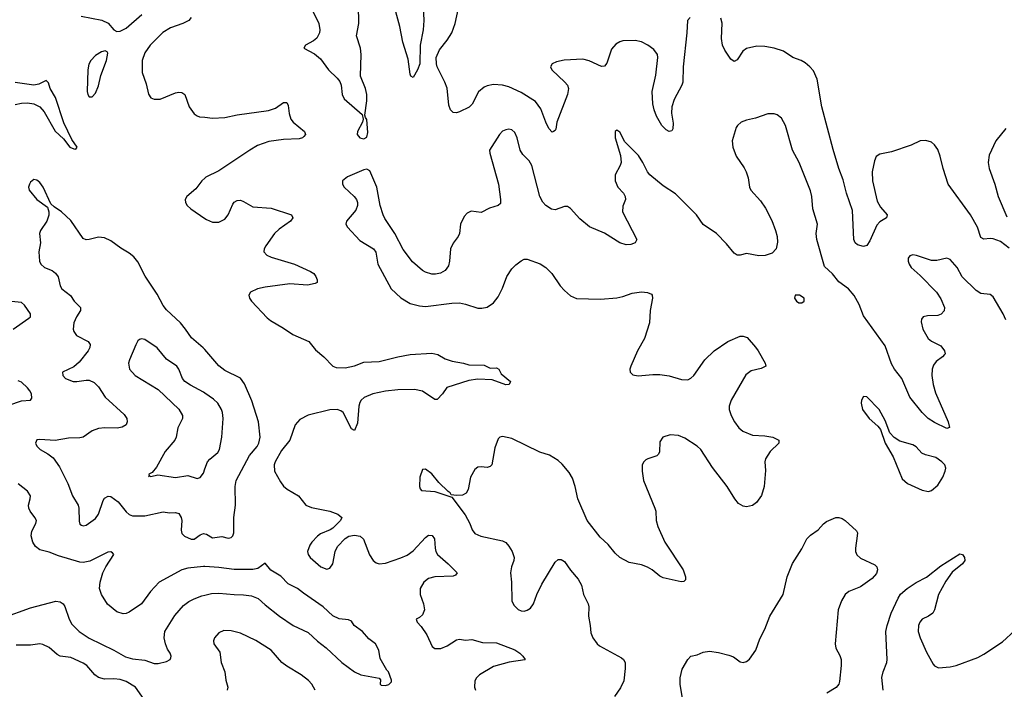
# Model space of a CAD drawing. Header units: inches. Extents: x 990586 to 1117858, y 769490 to 892071.
# Tile 122 of 248: x 1058799 to 1065182, y 834576 to 838915. Entities that reach past the tile are written whole.
import ezdxf

# ---------------------------------------------------------------- set-up
doc = ezdxf.new("R2010")
doc.units = ezdxf.units.IN
doc.header["$MEASUREMENT"] = 0
doc.layers.add('B0853', color=7, linetype='Continuous')
doc.layers.add('B0863', color=7, linetype='Continuous')

msp = doc.modelspace()

# ---------------------------------------------------------------- linework, layer by layer
at = {"layer": 'B0853', "color": 6}
for points, elevation in [([(1059196.8, 838936.8), (1059332.4, 838912.4), (1059372.8, 838892.8), (1059410, 838849.1), (1059430, 838838.2), (1059450, 838841.2), (1059490, 838860.5), (1059591.6, 838948.4)], 2500), ([(1059911.5, 838930), (1059895.8, 838910), (1059855.9, 838890), (1059776.9, 838863.1), (1059727.5, 838832.5), (1059644.3, 838750), (1059610, 838700.6), (1059593.9, 838650), (1059592.3, 838572.3), (1059619.4, 838499.4), (1059633.3, 838433.3), (1059650, 838408.9), (1059670, 838400.4), (1059710, 838399.9), (1059810, 838441), (1059830, 838445.7), (1059850, 838444), (1059869.7, 838429.7), (1059897.1, 838350), (1059930, 838305.8), (1059950, 838291.1), (1059965.8, 838285.8), (1060000, 838282.5)], 2500), ([(1058770, 838365.4), (1058810, 838374.2), (1058850, 838375.5), (1058890, 838370.4), (1058930.6, 838350.6), (1058957.7, 838317.7), (1059030, 838192.2), (1059082.6, 838142.6), (1059123.7, 838090), (1059150, 838077.3), (1059163.5, 838076.5), (1059171.5, 838090), (1059137.9, 838137.9), (1059086.5, 838246.5), (1059032.1, 838410), (1058997.8, 838470), (1058985.6, 838505.6), (1058970, 838520.1), (1058922.6, 838497.4), (1058890, 838491.6), (1058770, 838507.8)], 2400), ([(1060000, 836777.4), (1059989.6, 836789.6), (1059912.7, 836852.7), (1059875.2, 836910), (1059840.8, 836950), (1059750, 837034.7), (1059730, 837062.6), (1059690, 837137.2), (1059612.8, 837252.8), (1059565.6, 837345.6), (1059538.8, 837378.8), (1059510, 837402.7), (1059455, 837435), (1059390, 837481.9), (1059350, 837501.7), (1059310, 837506.5), (1059250, 837489.9), (1059230, 837488.7), (1059210, 837498), (1059130, 837613.9), (1059070, 837670.6), (1059022, 837702), (1059001.1, 837721.1), (1058951.5, 837830), (1058930, 837859.5), (1058910, 837875.6), (1058890, 837878.5), (1058870, 837862), (1058864, 837850), (1058857.3, 837830), (1058861.2, 837810), (1058910, 837749.1), (1058979.5, 837699.5), (1058988.9, 837668.9), (1058987.8, 837647.8), (1058975, 837610), (1058933.9, 837550), (1058928, 837530), (1058933.9, 837470), (1058922.9, 837410), (1058927.2, 837350), (1058937.4, 837330), (1058959.2, 837310), (1059010, 837289.5), (1059032.2, 837272.2), (1059047.8, 837247.8), (1059062.6, 837190), (1059072.4, 837170), (1059128, 837128), (1059153, 837090), (1059194.4, 837050), (1059192.8, 837030), (1059167.9, 836990), (1059150.4, 836950), (1059146.2, 836910), (1059150, 836893.8), (1059168.4, 836868.4), (1059242.7, 836830), (1059256.5, 836810), (1059254.4, 836790), (1059243.9, 836770), (1059184.1, 836695.9), (1059150, 836666.3), (1059077.3, 836630), (1059078.6, 836610), (1059097.1, 836590), (1059146.7, 836570), (1059170, 836569.8), (1059230, 836580.1), (1059250, 836578.6), (1059283.1, 836563.1), (1059310, 836536.9), (1059354.3, 836470), (1059476.8, 836356.8), (1059493.7, 836330), (1059496.8, 836310), (1059488.6, 836290), (1059464.5, 836275.5), (1059430.9, 836269.1), (1059351.3, 836271.3), (1059310, 836265.5), (1059269.6, 836250.4), (1059210, 836210.2), (1059190, 836204.7), (1059116.6, 836203.4), (1059030, 836187.5), (1058930, 836195.2), (1058910, 836192.8), (1058901.8, 836170), (1058910, 836151.5), (1058932.1, 836130), (1058981.3, 836101.3), (1059015.3, 836075.3), (1059058, 836018), (1059111.9, 835910), (1059140.6, 835830), (1059179.1, 835770), (1059183.6, 835750), (1059184.9, 835664.9), (1059190, 835646.8), (1059199.6, 835639.6), (1059210, 835634.2), (1059230, 835639.2), (1059290, 835682), (1059310.7, 835710), (1059340.7, 835799.3), (1059350, 835814.1), (1059373.1, 835826.9), (1059390, 835824.7), (1059437.5, 835790), (1059490, 835725.8), (1059510, 835708.3), (1059530, 835700.7), (1059610, 835699.5), (1059730, 835725.6), (1059770, 835719.6), (1059810, 835721), (1059830, 835715.1), (1059845.2, 835690), (1059849.8, 835670), (1059846.4, 835606.4), (1059850, 835585.8), (1059867.6, 835567.6), (1059910, 835549.3), (1059930, 835548.5), (1059970, 835577.8), (1059990, 835585.3), (1060000, 835583.1)], 2500), ([(1060000, 837888.4), (1059979.7, 837870), (1059941.2, 837818.8), (1059882.3, 837770), (1059872.7, 837750), (1059874.1, 837730), (1059885.5, 837710), (1059908.4, 837690), (1060000, 837626.3)], 2500), ([(1058756.6, 836910), (1058859.3, 836980.7), (1058868.9, 836990), (1058869.6, 837010), (1058830, 837065.9), (1058810, 837081.4), (1058724.9, 837090)], 2400), ([(1060000, 836495.2), (1059990, 836502.3), (1059906, 836546), (1059870.3, 836570.3), (1059854.6, 836590), (1059830.9, 836650), (1059817.3, 836670), (1059750, 836715.4), (1059690, 836788.1), (1059610, 836841.7), (1059590, 836847.8), (1059576.7, 836843.3), (1059565.7, 836834.3), (1059551.2, 836808.8), (1059510.1, 836710), (1059504.8, 836690), (1059512.2, 836650), (1059548.4, 836608.4), (1059697.6, 836517.6), (1059830.3, 836390.3), (1059853.7, 836350), (1059853.7, 836330), (1059823.9, 836270), (1059813.8, 836210), (1059805.6, 836190), (1059742, 836118), (1059685.4, 836014.6), (1059658.7, 835981.3), (1059635.5, 835970), (1059638.8, 835961.2), (1059634, 835954), (1059641.2, 835958.8), (1059650, 835955.5), (1059695.1, 835964.9), (1059810, 835948.4), (1059890, 835961), (1059950, 835942.5), (1059970, 835948), (1059990, 835976.4), (1060000, 836004.3)], 2600), ([(1058730, 836417.4), (1058810, 836445.2), (1058870, 836449.2), (1058878.3, 836461.7), (1058876.2, 836490), (1058865.2, 836510), (1058850.3, 836530), (1058810, 836566.6), (1058790, 836574.4)], 2400), ([(1060000, 835371.7), (1059990, 835372.4), (1059890, 835360.6), (1059850, 835349.2), (1059703.3, 835270), (1059647.3, 835210), (1059589.6, 835130), (1059510, 835075.2), (1059490, 835066.4), (1059470, 835064.2), (1059430, 835078), (1059367.9, 835127.9), (1059329.9, 835189.9), (1059317.4, 835230), (1059321.2, 835270), (1059338.2, 835330), (1059357.4, 835370), (1059408.7, 835450), (1059400.3, 835460.3), (1059390, 835465.9), (1059370, 835464.6), (1059254.5, 835405.5), (1059210, 835397.1), (1059190, 835399.7), (1059050, 835441.3), (1058990, 835464.7), (1058930, 835479.4), (1058901.8, 835501.8), (1058884.8, 835530), (1058873.8, 835570), (1058879, 835601), (1058904.2, 835650), (1058907.9, 835670), (1058898.5, 835690), (1058866.9, 835730), (1058858.1, 835750), (1058857.3, 835770), (1058868.1, 835810), (1058868.8, 835830), (1058850, 835859.9), (1058790, 835908.1)], 2400), ([(1058690, 835039.9), (1058870, 835104.3), (1059032.6, 835147.4), (1059062.2, 835142.2), (1059081.4, 835130), (1059092.5, 835112.5), (1059119.6, 835030), (1059138.4, 834998.4), (1059183.8, 834950), (1059250, 834906.3), (1059410, 834830.2), (1059485.4, 834785.4), (1059530, 834773.9), (1059610, 834764.4), (1059670, 834743.5), (1059696.4, 834743.6), (1059750, 834756.6), (1059774.3, 834770), (1059779.4, 834780.6), (1059782.2, 834790), (1059774.4, 834810), (1059757.1, 834837.1), (1059743.6, 834870), (1059736.3, 834910), (1059739.5, 834950), (1059805, 835055), (1059861.2, 835118.8), (1059895.6, 835144.4), (1059930, 835162.9), (1059979.2, 835180.8), (1060000, 835185.9)], 2400), ([(1059662.9, 834430), (1059550, 834589.5), (1059490, 834626.2), (1059450, 834639.4), (1059410, 834644), (1059350, 834642.7), (1059310, 834653.5), (1059286.3, 834670), (1059234.2, 834730), (1059210, 834746), (1059130, 834781.2), (1059062.5, 834790), (1059042.1, 834802.1), (1058990, 834846.8), (1058950, 834866), (1058929.9, 834869.9), (1058870, 834861.6), (1058777.2, 834862.8)], 2500)]:
    msp.add_lwpolyline(points, dxfattribs=dict(at, elevation=elevation))
at = {"layer": 'B0853', "color": 6, "elevation": 2500}
msp.add_lwpolyline([(1059352.8, 838712.8), (1059330, 838705.9), (1059290, 838682.3), (1059259.5, 838650), (1059247.8, 838627.8), (1059240.4, 838590), (1059237.1, 838450), (1059240.6, 838430), (1059250, 838414.5), (1059270, 838415.1), (1059290, 838439.3), (1059310, 838487.1), (1059326.2, 838553.8), (1059361.9, 838650), (1059370, 838697.2), (1059366.8, 838706.8)], close=True, dxfattribs=at)
at = {"layer": 'B0863', "color": 6}
for points, elevation in [([(1061411.2, 839090), (1061419.3, 838910), (1061413.8, 838850), (1061395, 838750), (1061392.5, 838630), (1061377.1, 838590), (1061350, 838539.6), (1061335.1, 838550), (1061330, 838562), (1061318.1, 838658.1), (1061282.2, 838770), (1061262.8, 838870), (1061232, 838990)], 2500), ([(1060690, 838988.3), (1060738.5, 838890), (1060746, 838850), (1060743.3, 838830), (1060724.9, 838795.1), (1060703.1, 838776.9), (1060652.2, 838750), (1060642, 838730), (1060710, 838694), (1060750, 838661.2), (1060800.6, 838590), (1060856.9, 838536.9), (1060874, 838514), (1060883.1, 838490), (1060890.1, 838430), (1060903, 838403), (1061019.7, 838299.7), (1061025.8, 838270), (1061021.8, 838250), (1060988.4, 838190), (1060986.8, 838170), (1061004, 838150), (1061030, 838143), (1061050, 838153.7), (1061056.7, 838183.3), (1061050, 838269.2), (1061040.5, 838280.5), (1061036.3, 838296.3), (1061049.9, 838390), (1061050.3, 838430), (1061040.1, 838470), (1061009, 838550), (1061013.9, 838690), (1061007.9, 838730), (1060983.4, 838810), (1060998.8, 838890), (1060995.7, 839010)], 2600), ([(1063145.8, 838930), (1063127.8, 838910), (1063124.9, 838830), (1063101, 838610), (1063097.7, 838510), (1063092.4, 838490), (1063042.9, 838397.1), (1063025.8, 838350), (1063023.6, 838310), (1063034.7, 838245.3), (1063032.8, 838207.2), (1063026.1, 838193.9), (1063010, 838189.8), (1062990, 838201.1), (1062961.7, 838230), (1062928.1, 838290), (1062912.6, 838330), (1062903.6, 838370), (1062900.1, 838450), (1062924, 838556), (1062936.5, 838670), (1062933.2, 838690), (1062910, 838721.2), (1062872, 838750), (1062830, 838770.9), (1062790, 838780.4), (1062710, 838778.2), (1062690, 838771.9), (1062664.6, 838755.4), (1062636.5, 838723.5), (1062606, 838634), (1062590, 838614.5), (1062570, 838612.6), (1062490, 838649), (1062450, 838658.1), (1062327.8, 838652.2), (1062278.3, 838641.7), (1062251.9, 838630), (1062241, 838610), (1062247.8, 838590), (1062333.6, 838510), (1062349.8, 838490), (1062357.9, 838470), (1062351.2, 838430), (1062280.8, 838250), (1062273.7, 838206.3), (1062270, 838196.2), (1062260.7, 838190), (1062250, 838187.1), (1062230, 838209.8), (1062209.3, 838250), (1062177.6, 838337.6), (1062143.9, 838383.9), (1062050, 838443.2), (1061970, 838480.4), (1061930, 838491.6), (1061870, 838495.1), (1061830, 838487.3), (1061810, 838478.6), (1061772.7, 838447.3), (1061732.4, 838367.6), (1061712.6, 838347.4), (1061650, 838317.5), (1061630, 838311.7), (1061610, 838313.9), (1061591.9, 838331.9), (1061580.1, 838360.1), (1061570, 838472.2), (1061556.2, 838510), (1061506.6, 838610), (1061500.4, 838630), (1061499.1, 838670), (1061519.6, 838720.4), (1061570, 838781.7), (1061600.4, 838830), (1061622.8, 838890), (1061644.3, 838990)], 2500), ([(1065214.3, 837434.3), (1065157, 837477), (1065110, 837495.4), (1065090, 837498), (1065050, 837493.5), (1065030, 837502.6), (1065009.2, 837570), (1064963.5, 837650), (1064818.2, 837850), (1064785.3, 837950), (1064766.9, 838030), (1064750, 838074.2), (1064730, 838104.3), (1064710, 838121.8), (1064672.9, 838132.9), (1064635.9, 838130), (1064578.2, 838101.8), (1064450, 838059.3), (1064375.9, 838044.1), (1064350.9, 838029.1), (1064339.4, 838000.6), (1064325.4, 837930), (1064326.8, 837870), (1064358.1, 837738.1), (1064380, 837700), (1064422.3, 837650), (1064421.1, 837638.9), (1064419.1, 837630), (1064374.1, 837605.9), (1064355.4, 837584.6), (1064310, 837482.8), (1064290, 837451.9), (1064270, 837444.5), (1064230, 837456.7), (1064215.5, 837470), (1064205.8, 837490), (1064198, 837678), (1064158, 837790), (1064137.4, 837877.4), (1064108.7, 837950), (1064073.2, 838073.2), (1063999.9, 838350), (1063968.2, 838530), (1063944.4, 838584.4), (1063922.1, 838610), (1063890, 838635.4), (1063864.9, 838650), (1063810, 838670.7), (1063750.5, 838710.5), (1063690, 838729.6), (1063630, 838741.8), (1063577, 838743), (1063511.1, 838728.9), (1063488, 838710), (1063450, 838654), (1063430, 838645), (1063410, 838658.6), (1063370, 838717.5), (1063354.3, 838750), (1063347.8, 838792.2), (1063352.1, 838892.1), (1063343.8, 838923.8)], 2500), ([(1060000, 838282.5), (1060050, 838277.6), (1060130, 838281.8), (1060210, 838299.2), (1060412.6, 838327.4), (1060457.8, 838342.2), (1060510, 838379.2), (1060530, 838378.9), (1060538.8, 838358.8), (1060546.5, 838306.5), (1060557.3, 838270), (1060571.4, 838250), (1060646.4, 838190), (1060651.2, 838170), (1060641.8, 838158.2), (1060632.7, 838150), (1060610, 838143.4), (1060510, 838139.7), (1060414.1, 838125.9), (1060341, 838099), (1060290.2, 838069.8), (1060090, 837934.9), (1060006.1, 837893.9), (1060000, 837888.4)], 2500), ([(1065191.7, 836970), (1065174.5, 837010), (1065110, 837118.1), (1065090, 837134.6), (1065030, 837140.1), (1064999.3, 837159.3), (1064909.6, 837249.6), (1064875.4, 837310), (1064830, 837361.8), (1064810, 837370.4), (1064745.2, 837354.8), (1064710, 837353.6), (1064612.9, 837387.1), (1064589.3, 837390.7), (1064570, 837385.6), (1064557.7, 837370), (1064557.9, 837350), (1064564.7, 837330), (1064578.4, 837310), (1064637.1, 837257.1), (1064741.7, 837150), (1064770, 837106.1), (1064793.4, 837050), (1064792.4, 837027.6), (1064773.6, 837006.4), (1064750, 836997.8), (1064683.2, 836996.8), (1064654.9, 836990), (1064644.6, 836975.4), (1064643, 836957), (1064654.8, 836910), (1064689.2, 836850), (1064710, 836832.5), (1064770, 836800.7), (1064795.1, 836770), (1064797.9, 836750), (1064794.7, 836745.3), (1064781.9, 836730), (1064740.6, 836699.4), (1064723.7, 836676.3), (1064715, 836650), (1064712.1, 836610), (1064720.7, 836550), (1064736.3, 836496.3), (1064817.8, 836310), (1064826.9, 836273.1), (1064810, 836266.8), (1064730, 836304.3), (1064689.3, 836330), (1064648.8, 836368.8), (1064570.4, 836470), (1064517.3, 836590), (1064470, 836650.6), (1064450, 836684.4), (1064410, 836802.2), (1064270, 836995.1), (1064241, 837070), (1064208.5, 837128.5), (1064172.1, 837170), (1064110, 837217.3), (1064068, 837268), (1064015.5, 837315.5), (1063966.7, 837490), (1063963, 837530), (1063969.9, 837590), (1063940.7, 837690), (1063934.8, 837770), (1063926.5, 837806.5), (1063852.1, 837990), (1063809.2, 838070), (1063763.6, 838230), (1063736.9, 838276.9), (1063710, 838299.2), (1063690, 838305.7), (1063650, 838303.9), (1063570, 838276.3), (1063510, 838264.5), (1063476.6, 838250), (1063453.1, 838230), (1063444.2, 838215.8), (1063417.8, 838130), (1063422.2, 838090), (1063444, 838030), (1063495.7, 837955.7), (1063507.6, 837930), (1063520.9, 837890), (1063529.7, 837830), (1063539, 837810), (1063602, 837742), (1063634.7, 837694.7), (1063674.6, 837614.6), (1063699.2, 837550), (1063709.1, 837510), (1063712.3, 837472.3), (1063702.6, 837430), (1063677.1, 837402.9), (1063632.3, 837387.7), (1063590, 837385.4), (1063510, 837400), (1063470, 837388.4), (1063450, 837388.1), (1063430, 837402.1), (1063382, 837462), (1063315.4, 837530), (1063230, 837586.8), (1063186.7, 837650), (1063050, 837787.2), (1062970, 837839), (1062883.2, 837910), (1062868, 837930), (1062839, 837990), (1062810, 838036), (1062722.7, 838122.7), (1062690, 838186.6), (1062670, 838198.3), (1062660.3, 838190), (1062658.3, 838181.7), (1062659.3, 838150), (1062694.5, 838034.5), (1062697.9, 837990), (1062691.9, 837970), (1062658.9, 837910), (1062658.5, 837870), (1062675.7, 837830), (1062712.7, 837790), (1062725.2, 837770), (1062727, 837750), (1062710, 837706.2), (1062707.2, 837670), (1062799.1, 837490), (1062790.1, 837470), (1062761.8, 837458.2), (1062730, 837456.8), (1062690, 837468.3), (1062590, 837531.1), (1062492.2, 837572.2), (1062430, 837624.9), (1062370, 837692.2), (1062350, 837704.5), (1062330, 837704), (1062270, 837683.1), (1062246.2, 837686.2), (1062209.9, 837710), (1062190, 837731.9), (1062171.5, 837770), (1062119.6, 837970), (1062101.2, 838001.2), (1062061.5, 838041.5), (1062043.2, 838070), (1062024.4, 838150), (1062010, 838183.4), (1061990, 838200.9), (1061970, 838205.6), (1061950, 838202.1), (1061930, 838191.6), (1061910, 838171.3), (1061845.6, 838070), (1061845.9, 838050), (1061902.3, 837850), (1061917, 837750), (1061915.1, 837724.9), (1061901.7, 837710), (1061845.5, 837694.5), (1061790, 837664.7), (1061726.5, 837673.5), (1061699.7, 837660.3), (1061679.9, 837640.1), (1061657.1, 837590), (1061649.7, 837530), (1061642.3, 837510), (1061610, 837467.9), (1061591.3, 837430), (1061585.6, 837350), (1061579, 837321), (1061557, 837290), (1061527.7, 837272.3), (1061494.8, 837265.2), (1061470, 837265.7), (1061430, 837278.1), (1061410, 837290.2), (1061346.5, 837346.5), (1061285.3, 837425.3), (1061231, 837530), (1061166, 837626), (1061154.8, 837650), (1061136.6, 837710), (1061114.4, 837830), (1061070, 837934.8), (1061050, 837945.7), (1061030, 837941), (1060923.6, 837896.4), (1060892.5, 837870), (1060890.8, 837850), (1060903.5, 837830), (1060967.8, 837770), (1060981.9, 837750), (1060988.6, 837730), (1060989, 837710), (1060978.6, 837681.4), (1060917.3, 837610), (1060914.3, 837590), (1060924, 837570), (1061003.6, 837483.6), (1061092.6, 837430), (1061107.9, 837407.9), (1061121.5, 837330), (1061208.4, 837170), (1061270, 837112.4), (1061330, 837076.6), (1061390, 837061.1), (1061430, 837057.1), (1061601.2, 837078.8), (1061650, 837080.6), (1061690, 837072.2), (1061770, 837045.8), (1061794.9, 837045.1), (1061830, 837052.4), (1061870, 837079.6), (1061900.5, 837119.5), (1061930, 837175.4), (1061956.8, 837250), (1061990, 837300.4), (1062014.5, 837325.5), (1062050, 837351.5), (1062070, 837362.9), (1062090, 837363.1), (1062172.9, 837332.9), (1062209.6, 837310), (1062248.2, 837270), (1062303.1, 837190), (1062330, 837159.8), (1062370, 837125.4), (1062408.4, 837108.4), (1062564.2, 837104.2), (1062670, 837111.8), (1062710, 837120.7), (1062770, 837142.3), (1062830, 837152.1), (1062868.1, 837148.1), (1062895.4, 837135.4), (1062900.2, 837130), (1062901.4, 837110), (1062885.6, 837030), (1062881, 836950), (1062850.4, 836849.6), (1062804, 836770), (1062760.6, 836670), (1062755, 836650), (1062757.3, 836630), (1062774.1, 836614.1), (1062808.1, 836608.1), (1062903.5, 836616.5), (1062950, 836615.2), (1063010, 836606.7), (1063090, 836583.5), (1063130, 836582.2), (1063150, 836592), (1063170, 836609.3), (1063241.6, 836710), (1063301.4, 836770), (1063390, 836829.7), (1063470, 836863.9), (1063490, 836865.1), (1063514.8, 836854.8), (1063570, 836793.4), (1063585.5, 836770), (1063632.6, 836690), (1063635.5, 836670), (1063605.8, 836654.2), (1063540.2, 836639.8), (1063505.8, 836614.2), (1063411.4, 836450), (1063399, 836410), (1063398.6, 836390), (1063411, 836350), (1063432.2, 836310), (1063461.3, 836270), (1063487.9, 836247.9), (1063550, 836222.5), (1063630, 836219.2), (1063681.3, 836210), (1063719.6, 836190), (1063719.7, 836170), (1063663.3, 836116.7), (1063633.7, 836070), (1063629.6, 836050), (1063633, 835993), (1063625.5, 835890), (1063607.3, 835832.7), (1063574.6, 835785.4), (1063550, 835767), (1063510, 835758.7), (1063490, 835762.1), (1063459.9, 835779.9), (1063434.1, 835810), (1063384.5, 835890), (1063290, 836013.8), (1063215.3, 836130), (1063190, 836151.9), (1063110, 836203.7), (1063070, 836221.5), (1063015.9, 836224.1), (1062969.4, 836210), (1062950, 836180.5), (1062946.3, 836113.7), (1062940, 836100), (1062930, 836088.4), (1062870.3, 836070), (1062857.8, 836062.2), (1062844.3, 836050), (1062835.3, 836030), (1062833.4, 835990), (1062842.9, 835930), (1062916.6, 835750), (1062922.5, 835730), (1062924.5, 835670), (1062935.8, 835630), (1062982.2, 835530), (1063099.4, 835350), (1063115.6, 835304.4), (1063114.6, 835285.4), (1063105, 835275), (1063088.1, 835271.9), (1062970, 835297.8), (1062948.5, 835308.5), (1062899.8, 835350), (1062870, 835367.9), (1062830, 835381.8), (1062750, 835396.9), (1062690, 835430.6), (1062659.2, 835459.2), (1062613.3, 835513.3), (1062561.4, 835561.4), (1062476.8, 835670), (1062416.7, 835810), (1062400.7, 835890), (1062383.2, 835943.2), (1062361.1, 835981.1), (1062315.6, 836035.6), (1062290, 836058.2), (1062232.8, 836092.8), (1062170, 836112.3), (1061990, 836200.3), (1061930, 836214), (1061911, 836209), (1061901.2, 836198.8), (1061878.6, 836141.4), (1061859.7, 836030), (1061850, 836019.4), (1061830, 836013.6), (1061790, 836018.2), (1061770, 836015), (1061750, 835999.6), (1061722.6, 835950), (1061707.4, 835870), (1061693.1, 835846.9), (1061670, 835834.5), (1061631.8, 835831.8), (1061597.2, 835837.2), (1061589.8, 835850), (1061577.2, 835857.2), (1061517.1, 835917.1), (1061470, 835972.3), (1061430, 836002.6), (1061410, 835999.7), (1061393.9, 835950), (1061390.1, 835890), (1061394.3, 835874.3), (1061404, 835864), (1061490, 835856.9), (1061600.7, 835820.7), (1061686.9, 835706.9), (1061718.3, 835650), (1061732.8, 835610), (1061750, 835585.6), (1061788.2, 835568.2), (1061930, 835538.7), (1061950, 835526.2), (1061970, 835503.4), (1061991.1, 835470), (1062004.1, 835430), (1062003.2, 835410), (1061987.4, 835370), (1061981.1, 835330), (1061987.9, 835270), (1061989.7, 835150), (1062001.7, 835121.7), (1062030, 835093.1), (1062050, 835084.3), (1062070, 835082.8), (1062090, 835088.1), (1062110, 835102.2), (1062130.5, 835130), (1062152.2, 835190), (1062183.5, 835256.5), (1062270, 835400.3), (1062290, 835416.5), (1062310, 835416.6), (1062330, 835403.8), (1062370, 835347.2), (1062419.7, 835290), (1062441.1, 835250), (1062454.8, 835190), (1062484.3, 835130), (1062489.3, 835110), (1062486.1, 835050), (1062498.1, 834990), (1062502.1, 834942.1), (1062513.6, 834910), (1062543.7, 834870), (1062558, 834858), (1062700.3, 834780.3), (1062713.5, 834770), (1062723.3, 834750), (1062724.6, 834710), (1062714.9, 834630), (1062695, 834585), (1062656, 834530)], 2600), ([(1065191.9, 838210), (1065126.1, 838130), (1065083.4, 838036.6), (1065077.9, 837990), (1065082.8, 837950), (1065120.1, 837850), (1065141.2, 837770), (1065198.1, 837638.1)], 2500), ([(1060000, 837626.3), (1060010, 837619.3), (1060050, 837602.6), (1060090, 837603.5), (1060130, 837623.3), (1060149.9, 837650), (1060180.4, 837719.6), (1060190, 837732.3), (1060210, 837744.1), (1060230, 837745.2), (1060250, 837737.6), (1060310, 837703.3), (1060430, 837693), (1060561.6, 837650), (1060570.6, 837630), (1060555.1, 837610), (1060482.2, 837557.8), (1060451.7, 837530), (1060395.8, 837450), (1060384.5, 837430), (1060382.5, 837410), (1060401.1, 837390), (1060430, 837376.4), (1060580.6, 837330), (1060684.2, 837284.2), (1060706, 837270), (1060719.8, 837250), (1060727.8, 837230), (1060727.2, 837212.8), (1060715.5, 837204.5), (1060665.4, 837194.6), (1060550, 837203), (1060390, 837181.8), (1060341.1, 837170), (1060296.3, 837150), (1060285, 837130), (1060290.1, 837110), (1060302.7, 837090), (1060403, 836983), (1060424.8, 836964.8), (1060510, 836916.6), (1060570, 836875.2), (1060673.2, 836830), (1060716.4, 836776.4), (1060771.9, 836730), (1060829.2, 836670), (1060850, 836661), (1060910, 836658.3), (1060970, 836673), (1061030, 836696.3), (1061130, 836700.1), (1061250.1, 836730.1), (1061330, 836744.5), (1061470, 836753.8), (1061510, 836745.7), (1061557.9, 836717.9), (1061602.1, 836702.1), (1061676, 836690), (1061710, 836679.5), (1061810, 836675.8), (1061850, 836656), (1061890, 836658.8), (1061904.7, 836650), (1061920.4, 836620.4), (1061980.7, 836570), (1061971.3, 836550), (1061950.2, 836549.8), (1061862, 836582), (1061770, 836584.8), (1061710, 836576.9), (1061568.8, 836531.2), (1061539.4, 836490), (1061505.8, 836454.2), (1061490, 836453.1), (1061410, 836507.8), (1061359.3, 836519.3), (1061250, 836516.9), (1061170, 836507.5), (1061088.6, 836490), (1061033.2, 836466.8), (1061013.7, 836450), (1061005, 836435), (1060998.2, 836410), (1060990, 836301.6), (1060970, 836253.3), (1060950, 836263.9), (1060895.4, 836370), (1060881.4, 836381.4), (1060858.2, 836390), (1060810, 836386.9), (1060670, 836353.1), (1060615.2, 836324.8), (1060585.8, 836290), (1060550.4, 836190), (1060497.4, 836122.6), (1060455, 836050), (1060448, 836030), (1060450.8, 835990), (1060490, 835919.6), (1060510, 835892.4), (1060533.4, 835873.4), (1060605.6, 835830), (1060654, 835770), (1060690, 835753.6), (1060809.8, 835729.8), (1060861.7, 835710), (1060888.4, 835690), (1060878.3, 835670), (1060830, 835620.9), (1060811.4, 835608.6), (1060750, 835582.4), (1060730, 835568.4), (1060693.1, 835530), (1060679.6, 835510), (1060665.9, 835470), (1060668.3, 835450), (1060681.6, 835430), (1060751.3, 835370), (1060790, 835355.3), (1060810, 835360.8), (1060830.2, 835390), (1060843.4, 835470), (1060859.6, 835500.4), (1060910, 835554.2), (1060932.6, 835567.4), (1060970, 835575.2), (1061007.3, 835567.3), (1061028.4, 835548.4), (1061067.4, 835447.4), (1061091.2, 835411.2), (1061110, 835395.8), (1061129.8, 835389.8), (1061170, 835393.6), (1061270, 835426.9), (1061310, 835445.5), (1061350, 835474.3), (1061430, 835560.7), (1061450, 835575.1), (1061473, 835573), (1061488.7, 835550), (1061492.5, 835490), (1061496.9, 835470), (1061508.3, 835450), (1061577, 835390), (1061634.5, 835330), (1061623.8, 835316.2), (1061610.3, 835310), (1061490, 835304.8), (1061450, 835294), (1061419.4, 835270), (1061395.7, 835230), (1061395.7, 835190), (1061417.2, 835130), (1061423.7, 835090), (1061410, 835058.4), (1061390, 835041), (1061368.7, 835030), (1061375.9, 835010), (1061402.7, 834982.7), (1061438.7, 834930), (1061473.8, 834853.8), (1061490, 834841.4), (1061530, 834841.1), (1061570, 834857.4), (1061630, 834897.5), (1061650, 834900.6), (1061690, 834893.5), (1061730, 834897.7), (1061799.8, 834879.8), (1061890, 834876.9), (1062010, 834830.9), (1062041.2, 834810), (1062061.2, 834790), (1062075.8, 834770), (1062073.3, 834766.7), (1061972.1, 834752.1), (1061870, 834724.6), (1061780.1, 834670), (1061760.7, 834650), (1061750.7, 834630), (1061747.3, 834590), (1061754.2, 834570)], 2500), ([(1060000, 835583.1), (1060010, 835580.8), (1060050, 835557.2), (1060110, 835566.4), (1060150, 835556.4), (1060162.5, 835557.5), (1060170, 835558.9), (1060180.5, 835570), (1060188.1, 835590), (1060186.5, 835690), (1060198.5, 835770), (1060195.8, 835890), (1060202.2, 835930), (1060288.2, 836091.8), (1060338.1, 836150), (1060349.9, 836170), (1060357.7, 836210), (1060347.1, 836310), (1060305, 836445), (1060256.4, 836556.4), (1060230, 836592.9), (1060130, 836641.6), (1060090, 836671.4), (1060000, 836777.4)], 2500), ([(1060000, 836004.3), (1060016.4, 836050), (1060031.9, 836068.1), (1060083.4, 836110), (1060093.5, 836130), (1060110.2, 836210), (1060118, 836330), (1060113.7, 836370), (1060107, 836390), (1060083, 836430), (1060055.9, 836455.9), (1060000, 836495.2)], 2600), ([(1063100.5, 834490), (1063080.6, 834610), (1063080.3, 834650), (1063094.4, 834705.6), (1063130, 834770.1), (1063150, 834791.4), (1063190, 834800.4), (1063230, 834816.7), (1063270, 834823.4), (1063330, 834814.5), (1063397.2, 834797.2), (1063425.5, 834785.5), (1063470, 834754.4), (1063489.6, 834749.6), (1063510, 834755.4), (1063530, 834771.2), (1063570.2, 834830), (1063596.7, 834903.3), (1063630, 834965.8), (1063661.6, 835050), (1063748.4, 835190), (1063774.4, 835305.6), (1063808, 835392), (1063870, 835486.8), (1063902.5, 835550), (1063925.2, 835574.8), (1063976.3, 835610), (1064010, 835648.8), (1064030, 835664.2), (1064090, 835688.5), (1064110, 835689.1), (1064130, 835683.1), (1064149.6, 835669.6), (1064223, 835603), (1064229.2, 835590), (1064228.3, 835570), (1064216.4, 835490), (1064217.8, 835470), (1064226.8, 835446.8), (1064250, 835425), (1064343.6, 835383.6), (1064355.9, 835370), (1064360.5, 835350), (1064354.1, 835325.9), (1064325.1, 835294.9), (1064250, 835240.1), (1064174.6, 835210), (1064150, 835191.3), (1064126.6, 835150), (1064105.9, 835090), (1064085.2, 834870), (1064090, 834841.6), (1064115.7, 834795.7), (1064124, 834770), (1064124.6, 834730), (1064114.1, 834625.9), (1064109.5, 834610), (1064092.9, 834587.1), (1064032.1, 834550)], 2600), ([(1064396.1, 834570), (1064387.9, 834652.1), (1064395.9, 834690), (1064419.7, 834750), (1064422.3, 834770), (1064413.4, 834950), (1064422.2, 834990), (1064449.3, 835070), (1064492.8, 835167.2), (1064510, 835192.1), (1064551.9, 835230), (1064610, 835267), (1064677.8, 835302.2), (1064770, 835375), (1064894.3, 835454.3), (1064910.2, 835450), (1064923.6, 835430), (1064926.4, 835410), (1064910.9, 835390), (1064844.3, 835335.7), (1064803.1, 835276.9), (1064755.7, 835190), (1064730.3, 835090), (1064717.9, 835070), (1064690, 835050.5), (1064649.2, 835030.8), (1064634.2, 835010), (1064626.6, 834990), (1064623.9, 834950), (1064635.6, 834910), (1064676.9, 834816.9), (1064719.7, 834739.7), (1064730, 834728.5), (1064755.9, 834715.9), (1064830, 834721.9), (1064870, 834730.6), (1065010, 834781.8), (1065050, 834803.1), (1065170, 834882.9), (1065250, 834957.3)], 2600), ([(1060000, 835185.9), (1060043.3, 835196.7), (1060090, 835199.8), (1060188.7, 835190), (1060250, 835189.2), (1060301.9, 835181.9), (1060344.5, 835164.5), (1060390, 835123), (1060482.9, 835050), (1060572.4, 834990), (1060670, 834944.4), (1060730, 834888), (1060785.5, 834845.5), (1060887.7, 834750), (1060970, 834689.8), (1061010.4, 834669.6), (1061129.2, 834649.2), (1061137.5, 834637.5), (1061135.3, 834610), (1061142, 834602), (1061170, 834600.7), (1061192.9, 834607.1), (1061210, 834625.2), (1061210, 834636), (1061190, 834690.2), (1061180.2, 834700.2), (1061136.6, 834776.6), (1061128.3, 834830), (1061105.4, 834870), (1061063.3, 834903.3), (1061021, 834950), (1060967.8, 834990), (1060950, 835016.9), (1060930, 835025.2), (1060870, 835032.3), (1060830, 835052.4), (1060765.9, 835110), (1060638.5, 835198.5), (1060600.5, 835230), (1060538.8, 835258.8), (1060493.1, 835310), (1060427.4, 835347.4), (1060390, 835393.6), (1060342, 835358), (1060310, 835351.7), (1060190, 835351.7), (1060090, 835365.5), (1060000, 835371.7)], 2400), ([(1060715.4, 834570), (1060692.1, 834610), (1060672, 834632), (1060624.5, 834670), (1060530, 834726.4), (1060499, 834750), (1060429.2, 834830), (1060330, 834892.6), (1060230, 834939.4), (1060170, 834955.3), (1060122.9, 834957.1), (1060090, 834942.9), (1060062.7, 834910), (1060054.6, 834890), (1060058.3, 834870), (1060096.1, 834816.1), (1060105.7, 834750), (1060130, 834690), (1060136, 834636), (1060147.8, 834590), (1060143.5, 834570)], 2500)]:
    msp.add_lwpolyline(points, dxfattribs=dict(at, elevation=elevation))
at = {"layer": 'B0863', "color": 6, "elevation": 2700}
for points in [[(1063854, 837130), (1063826, 837130), (1063822, 837110), (1063834, 837090), (1063850, 837080.7), (1063870, 837080.2), (1063884.2, 837090), (1063883.5, 837110)], [(1064270, 836473), (1064256.9, 836450), (1064254.7, 836430), (1064262.9, 836390), (1064305, 836330), (1064362, 836282), (1064379.3, 836259.3), (1064409.1, 836170), (1064461.5, 836081.5), (1064520.4, 835940.4), (1064554.7, 835910), (1064650, 835866.3), (1064690, 835857.4), (1064710, 835863.3), (1064750, 835898.1), (1064783.6, 835950), (1064799.5, 835990), (1064801.9, 836010), (1064795.3, 836030), (1064776.6, 836050), (1064737.2, 836077.2), (1064670, 836095.3), (1064646.6, 836106.6), (1064610, 836147), (1064590, 836160.9), (1064503.7, 836183.7), (1064467.1, 836207.1), (1064438.9, 836238.9), (1064410, 836317.8), (1064369.9, 836390), (1064290, 836472)]]:
    msp.add_lwpolyline(points, close=True, dxfattribs=at)

doc.saveas('drawing.dxf')
